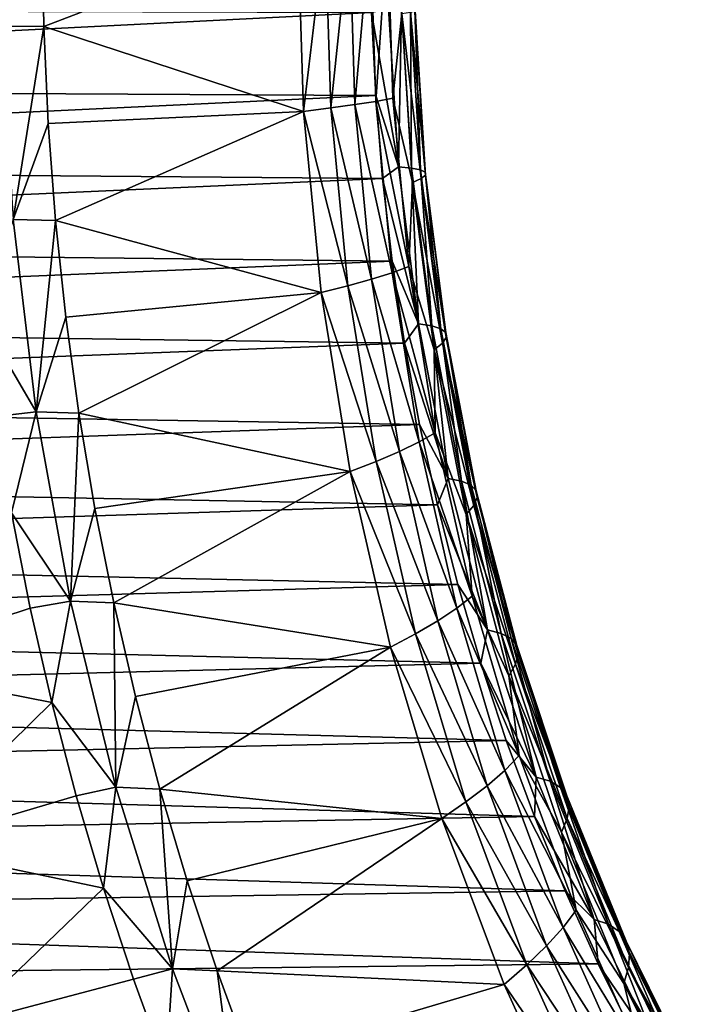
# Model space of a CAD drawing. Header units: metres. Extents: x -13 to 104, y -17 to 17.
# Tile 186 of 235: x 82.19 to 85.92, y -5.91 to -0.5. Entities that reach past the tile are written whole.
import ezdxf

# ---------------------------------------------------------------- set-up
doc = ezdxf.new("R2010")
doc.units = ezdxf.units.M
doc.layers.add('solid_508351', color=7, linetype='CONTINUOUS')

msp = doc.modelspace()

# ---------------------------------------------------------------- linework, layer by layer
at = {"layer": 'solid_508351'}
for points in [[(82.314392, -0.000057, 6.117022), (82.090584, 0.533277, 6.022652), (82.090584, -0.533272, 6.022652)], [(83.717476, 0.000001, 5.134574), (82.314392, -0.000057, 6.117022), (82.322426, -0.534988, 6.111394)], [(83.749512, -1.001764, 5.112141), (83.717476, 0.000001, 5.134574), (82.322426, -0.534988, 6.111394)], [(83.867264, 0, 5.01471), (83.717476, 0.000001, 5.134574), (83.749512, -1.001764, 5.112141)], [(82.322426, -0.534988, 6.111394), (82.314392, -0.000057, 6.117022), (82.090584, -0.533272, 6.022652)], [(83.898575, -0.982918, 4.992786), (83.867264, 0, 5.01471), (83.749512, -1.001764, 5.112141)], [(84.000664, 0, 4.876554), (83.867264, 0, 5.01471), (83.898575, -0.982918, 4.992786)], [(84.031281, -0.964673, 4.855118), (84.000664, 0, 4.876554), (83.898575, -0.982918, 4.992786)], [(84.115318, -0.000001, 4.722487), (84.000664, 0, 4.876554), (84.031281, -0.964673, 4.855118)], [(84.145256, -0.94704, 4.701521), (84.115318, -0.000001, 4.722487), (84.031281, -0.964673, 4.855118)], [(84.209343, -0.000001, 4.555034), (84.115318, -0.000001, 4.722487), (84.145256, -0.94704, 4.701521)], [(84.238647, -0.930307, 4.534513), (84.209343, -0.000001, 4.555034), (84.145256, -0.94704, 4.701521)], [(84.288628, -0.465209, 4.371744), (84.209343, -0.000001, 4.555034), (84.238647, -0.930307, 4.534513)], [(75.969223, -0.869947, -9.518916), (75.947716, -0.435325, -9.503857), (84.122681, -0.45808, 3.083588)], [(75.969223, -0.869947, -9.518916), (84.122681, -0.45808, 3.083588), (84.145393, -0.915413, 3.067683)], [(84.270004, -1.306909, 3.211187), (84.122681, -0.45808, 3.083588), (84.215126, -0.436494, 3.24961)], [(84.270004, -1.306909, 3.211187), (84.145393, -0.915413, 3.067683), (84.122681, -0.45808, 3.083588)], [(84.270004, -1.306909, 3.211187), (84.215126, -0.436494, 3.24961), (84.287331, -0.438607, 3.427557)], [(84.347908, -1.392803, 4.330233), (84.288628, -0.465209, 4.371744), (84.238647, -0.930307, 4.534513)], [(84.270004, -1.306909, 3.211187), (84.287331, -0.438607, 3.427557), (84.342529, -1.313232, 3.388906)], [(84.342529, -1.313232, 3.388906), (84.287331, -0.438607, 3.427557), (84.33622, -0.441864, 3.61325)], [(84.39518, -1.371285, 4.145288), (84.337006, -0.458015, 4.186024), (84.288628, -0.465209, 4.371744)], [(84.39518, -1.371285, 4.145288), (84.288628, -0.465209, 4.371744), (84.347908, -1.392803, 4.330233)], [(84.391914, -1.322984, 3.57425), (84.33622, -0.441864, 3.61325), (84.361, -0.446249, 3.803643)], [(84.342529, -1.313232, 3.388906), (84.33622, -0.441864, 3.61325), (84.391914, -1.322984, 3.57425)], [(84.418465, -1.352276, 3.955564), (84.361259, -0.451662, 3.995617), (84.337006, -0.458015, 4.186024)], [(84.418465, -1.352276, 3.955564), (84.337006, -0.458015, 4.186024), (84.39518, -1.371285, 4.145288)], [(84.417366, -1.336076, 3.764173), (84.361, -0.446249, 3.803643), (84.361259, -0.451662, 3.995617)], [(84.391914, -1.322984, 3.57425), (84.361, -0.446249, 3.803643), (84.417366, -1.336076, 3.764173)], [(84.417366, -1.336076, 3.764173), (84.361259, -0.451662, 3.995617), (84.418465, -1.352276, 3.955564)], [(82.322426, -0.534988, 6.111394), (82.090584, -0.533272, 6.022652), (82.153931, -1.597014, 5.978297)], [(82.34655, -1.06884, 6.094503), (82.322426, -0.534988, 6.111394), (82.153931, -1.597014, 5.978297)], [(83.749512, -1.001764, 5.112141), (82.322426, -0.534988, 6.111394), (82.34655, -1.06884, 6.094503)], [(76.005028, -1.303161, -9.543987), (75.969223, -0.869947, -9.518916), (84.145393, -0.915413, 3.067683)], [(76.005028, -1.303161, -9.543987), (84.145393, -0.915413, 3.067683), (84.183212, -1.371255, 3.041203)], [(84.270004, -1.306909, 3.211187), (84.183212, -1.371255, 3.041203), (84.145393, -0.915413, 3.067683)], [(84.12294, -1.923562, 4.790936), (84.031281, -0.964673, 4.855118), (83.898575, -0.982918, 4.992786)], [(84.234909, -1.888444, 4.638746), (84.145256, -0.94704, 4.701521), (84.031281, -0.964673, 4.855118)], [(84.234909, -1.888444, 4.638746), (84.031281, -0.964673, 4.855118), (84.12294, -1.923562, 4.790936)], [(84.326401, -1.855117, 4.473072), (84.238647, -0.930307, 4.534513), (84.145256, -0.94704, 4.701521)], [(84.326401, -1.855117, 4.473072), (84.145256, -0.94704, 4.701521), (84.234909, -1.888444, 4.638746)], [(84.347908, -1.392803, 4.330233), (84.238647, -0.930307, 4.534513), (84.326401, -1.855117, 4.473072)], [(83.749512, -1.001764, 5.112141), (82.34655, -1.06884, 6.094503), (82.386711, -1.601201, 6.066382)], [(83.845428, -1.997424, 5.044978), (83.749512, -1.001764, 5.112141), (82.386711, -1.601201, 6.066382)], [(83.992317, -1.9599, 4.927146), (83.898575, -0.982918, 4.992786), (83.749512, -1.001764, 5.112141)], [(83.992317, -1.9599, 4.927146), (83.749512, -1.001764, 5.112141), (83.845428, -1.997424, 5.044978)], [(84.12294, -1.923562, 4.790936), (83.898575, -0.982918, 4.992786), (83.992317, -1.9599, 4.927146)], [(82.386711, -1.601201, 6.066382), (82.34655, -1.06884, 6.094503), (82.153931, -1.597014, 5.978297)], [(76.055077, -1.734267, -9.57903), (76.005028, -1.303161, -9.543987), (84.183212, -1.371255, 3.041203)], [(84.379433, -2.169617, 3.134565), (84.183212, -1.371255, 3.041203), (84.270004, -1.306909, 3.211187)], [(84.379433, -2.169617, 3.134565), (84.270004, -1.306909, 3.211187), (84.342529, -1.313232, 3.388906)], [(84.452599, -2.180098, 3.311833), (84.342529, -1.313232, 3.388906), (84.391914, -1.322984, 3.57425)], [(84.379433, -2.169617, 3.134565), (84.342529, -1.313232, 3.388906), (84.452599, -2.180098, 3.311833)], [(84.502983, -2.196262, 3.49648), (84.391914, -1.322984, 3.57425), (84.417366, -1.336076, 3.764173)], [(84.452599, -2.180098, 3.311833), (84.391914, -1.322984, 3.57425), (84.502983, -2.196262, 3.49648)], [(84.532524, -2.244797, 3.875699), (84.418465, -1.352276, 3.955564), (84.39518, -1.371285, 4.145288)], [(84.52977, -2.21795, 3.685468), (84.417366, -1.336076, 3.764173), (84.418465, -1.352276, 3.955564)], [(84.502983, -2.196262, 3.49648), (84.417366, -1.336076, 3.764173), (84.52977, -2.21795, 3.685468)], [(84.52977, -2.21795, 3.685468), (84.418465, -1.352276, 3.955564), (84.532524, -2.244797, 3.875699)], [(76.055077, -1.734267, -9.57903), (84.183212, -1.371255, 3.041203), (84.236069, -1.824862, 3.004193)], [(84.379433, -2.169617, 3.134565), (84.236069, -1.824862, 3.004193), (84.183212, -1.371255, 3.041203)], [(84.466118, -2.311958, 4.247461), (84.347908, -1.392803, 4.330233), (84.326401, -1.855117, 4.473072)], [(84.511185, -2.276299, 4.06406), (84.39518, -1.371285, 4.145288), (84.347908, -1.392803, 4.330233)], [(84.511185, -2.276299, 4.06406), (84.347908, -1.392803, 4.330233), (84.466118, -2.311958, 4.247461)], [(84.532524, -2.244797, 3.875699), (84.39518, -1.371285, 4.145288), (84.511185, -2.276299, 4.06406)], [(82.280289, -2.652349, 5.88982), (82.153931, -1.597014, 5.978297), (81.984734, -2.147633, 5.824664)], [(82.386711, -1.601201, 6.066382), (82.153931, -1.597014, 5.978297), (82.280289, -2.652349, 5.88982)], [(82.442924, -2.131928, 6.027021), (82.386711, -1.601201, 6.066382), (82.280289, -2.652349, 5.88982)], [(83.845428, -1.997424, 5.044978), (82.386711, -1.601201, 6.066382), (82.442924, -2.131928, 6.027021)], [(76.119278, -2.162567, -9.623989), (76.055077, -1.734267, -9.57903), (84.236069, -1.824862, 3.004193)], [(76.119278, -2.162567, -9.623989), (84.236069, -1.824862, 3.004193), (84.303879, -2.275495, 2.956711)], [(84.379433, -2.169617, 3.134565), (84.303879, -2.275495, 2.956711), (84.236069, -1.824862, 3.004193)], [(84.383736, -2.818611, 4.534537), (84.234909, -1.888444, 4.638746), (84.12294, -1.923562, 4.790936)], [(84.472069, -2.768969, 4.371073), (84.326401, -1.855117, 4.473072), (84.234909, -1.888444, 4.638746)], [(84.472069, -2.768969, 4.371073), (84.234909, -1.888444, 4.638746), (84.383736, -2.818611, 4.534537)], [(84.466118, -2.311958, 4.247461), (84.326401, -1.855117, 4.473072), (84.472069, -2.768969, 4.371073)], [(84.275093, -2.87092, 4.684395), (84.12294, -1.923562, 4.790936), (83.992317, -1.9599, 4.927146)], [(84.383736, -2.818611, 4.534537), (84.12294, -1.923562, 4.790936), (84.275093, -2.87092, 4.684395)], [(83.845428, -1.997424, 5.044978), (82.442924, -2.131928, 6.027021), (82.515007, -2.659512, 5.976548)], [(84.004646, -2.980916, 4.933494), (83.845428, -1.997424, 5.044978), (82.515007, -2.659512, 5.976548)], [(84.147926, -2.925044, 4.818188), (83.992317, -1.9599, 4.927146), (83.845428, -1.997424, 5.044978)], [(84.147926, -2.925044, 4.818188), (83.845428, -1.997424, 5.044978), (84.004646, -2.980916, 4.933494)], [(84.275093, -2.87092, 4.684395), (83.992317, -1.9599, 4.927146), (84.147926, -2.925044, 4.818188)], [(76.19754, -2.587369, -9.678789), (76.119278, -2.162567, -9.623989), (84.303879, -2.275495, 2.956711)], [(82.280289, -2.652349, 5.88982), (81.984734, -2.147633, 5.824664), (82.05661, -2.679214, 5.774331)], [(82.515007, -2.659512, 5.976548), (82.442924, -2.131928, 6.027021), (82.280289, -2.652349, 5.88982)], [(84.542763, -3.019531, 3.020199), (84.303879, -2.275495, 2.956711), (84.379433, -2.169617, 3.134565)], [(84.542763, -3.019531, 3.020199), (84.379433, -2.169617, 3.134565), (84.452599, -2.180098, 3.311833)], [(84.61689, -3.034079, 3.196793), (84.452599, -2.180098, 3.311833), (84.502983, -2.196262, 3.49648)], [(84.542763, -3.019531, 3.020199), (84.452599, -2.180098, 3.311833), (84.61689, -3.034079, 3.196793)], [(84.668755, -3.056518, 3.380404), (84.502983, -2.196262, 3.49648), (84.52977, -2.21795, 3.685468)], [(84.61689, -3.034079, 3.196793), (84.502983, -2.196262, 3.49648), (84.668755, -3.056518, 3.380404)], [(84.697533, -3.086618, 3.567997), (84.52977, -2.21795, 3.685468), (84.532524, -2.244797, 3.875699)], [(84.668755, -3.056518, 3.380404), (84.52977, -2.21795, 3.685468), (84.697533, -3.086618, 3.567997)], [(84.702759, -3.123883, 3.756499), (84.532524, -2.244797, 3.875699), (84.511185, -2.276299, 4.06406)], [(84.697533, -3.086618, 3.567997), (84.532524, -2.244797, 3.875699), (84.702759, -3.123883, 3.756499)], [(76.19754, -2.587369, -9.678789), (84.303879, -2.275495, 2.956711), (84.386536, -2.722419, 2.898836)], [(84.542763, -3.019531, 3.020199), (84.386536, -2.722419, 2.898836), (84.303879, -2.275495, 2.956711)], [(84.684319, -3.167609, 3.94283), (84.511185, -2.276299, 4.06406), (84.466118, -2.311958, 4.247461)], [(84.64254, -3.217103, 4.123932), (84.466118, -2.311958, 4.247461), (84.472069, -2.768969, 4.371073)], [(84.684319, -3.167609, 3.94283), (84.466118, -2.311958, 4.247461), (84.64254, -3.217103, 4.123932)], [(84.702759, -3.123883, 3.756499), (84.511185, -2.276299, 4.06406), (84.684319, -3.167609, 3.94283)], [(76.289734, -3.007985, -9.743343), (76.19754, -2.587369, -9.678789), (84.386536, -2.722419, 2.898836)], [(82.280289, -2.652349, 5.88982), (82.05661, -2.679214, 5.774331), (82.144279, -3.207254, 5.712948)], [(82.468994, -3.693722, 5.757688), (82.280289, -2.652349, 5.88982), (82.144279, -3.207254, 5.712948)], [(82.515007, -2.659512, 5.976548), (82.280289, -2.652349, 5.88982), (82.468994, -3.693722, 5.757688)], [(82.602913, -3.183388, 5.914999), (82.515007, -2.659512, 5.976548), (82.468994, -3.693722, 5.757688)], [(84.004646, -2.980916, 4.933494), (82.515007, -2.659512, 5.976548), (82.602913, -3.183388, 5.914999)], [(76.289734, -3.007985, -9.743343), (84.386536, -2.722419, 2.898836), (84.483902, -3.164907, 2.830661)], [(84.542763, -3.019531, 3.020199), (84.483902, -3.164907, 2.830661), (84.386536, -2.722419, 2.898836)], [(84.674797, -3.666464, 4.229118), (84.472069, -2.768969, 4.371073), (84.383736, -2.818611, 4.534537)], [(84.64254, -3.217103, 4.123932), (84.472069, -2.768969, 4.371073), (84.674797, -3.666464, 4.229118)], [(84.590851, -3.732006, 4.389514), (84.383736, -2.818611, 4.534537), (84.275093, -2.87092, 4.684395)], [(84.674797, -3.666464, 4.229118), (84.383736, -2.818611, 4.534537), (84.590851, -3.732006, 4.389514)], [(84.486839, -3.801067, 4.536133), (84.275093, -2.87092, 4.684395), (84.147926, -2.925044, 4.818188)], [(84.590851, -3.732006, 4.389514), (84.275093, -2.87092, 4.684395), (84.486839, -3.801067, 4.536133)], [(84.364464, -3.872521, 4.666569), (84.147926, -2.925044, 4.818188), (84.004646, -2.980916, 4.933494)], [(84.486839, -3.801067, 4.536133), (84.147926, -2.925044, 4.818188), (84.364464, -3.872521, 4.666569)], [(76.395714, -3.423736, -9.817547), (76.289734, -3.007985, -9.743343), (84.483902, -3.164907, 2.830661)], [(84.004646, -2.980916, 4.933494), (82.602913, -3.183388, 5.914999), (82.706482, -3.702847, 5.842475)], [(84.226181, -3.946244, 4.778372), (84.004646, -2.980916, 4.933494), (82.706482, -3.702847, 5.842475)], [(84.364464, -3.872521, 4.666569), (84.004646, -2.980916, 4.933494), (84.226181, -3.946244, 4.778372)], [(84.759041, -3.851637, 2.868761), (84.483902, -3.164907, 2.830661), (84.542763, -3.019531, 3.020199)], [(84.759041, -3.851637, 2.868761), (84.542763, -3.019531, 3.020199), (84.61689, -3.034079, 3.196793)], [(84.834442, -3.87013, 3.044466), (84.61689, -3.034079, 3.196793), (84.668755, -3.056518, 3.380404)], [(84.759041, -3.851637, 2.868761), (84.61689, -3.034079, 3.196793), (84.834442, -3.87013, 3.044466)], [(84.88826, -3.898654, 3.226707), (84.668755, -3.056518, 3.380404), (84.697533, -3.086618, 3.567997)], [(84.834442, -3.87013, 3.044466), (84.668755, -3.056518, 3.380404), (84.88826, -3.898654, 3.226707)], [(84.928154, -3.984274, 3.598677), (84.702759, -3.123883, 3.756499), (84.684319, -3.167609, 3.94283)], [(84.919662, -3.936909, 3.41246), (84.697533, -3.086618, 3.567997), (84.702759, -3.123883, 3.756499)], [(84.88826, -3.898654, 3.226707), (84.697533, -3.086618, 3.567997), (84.919662, -3.936909, 3.41246)], [(84.919662, -3.936909, 3.41246), (84.702759, -3.123883, 3.756499), (84.928154, -3.984274, 3.598677)], [(76.395714, -3.423736, -9.817547), (84.483902, -3.164907, 2.830661), (84.59581, -3.602237, 2.752298)], [(82.706482, -3.702847, 5.842475), (82.602913, -3.183388, 5.914999), (82.468994, -3.693722, 5.757688)], [(84.759041, -3.851637, 2.868761), (84.59581, -3.602237, 2.752298), (84.483902, -3.164907, 2.830661)], [(84.913544, -4.039848, 3.782328), (84.684319, -3.167609, 3.94283), (84.64254, -3.217103, 4.123932)], [(84.928154, -3.984274, 3.598677), (84.684319, -3.167609, 3.94283), (84.913544, -4.039848, 3.782328)], [(82.247604, -3.731055, 5.640598), (82.144279, -3.207254, 5.712948), (81.305893, -4.040737, 4.997159)], [(82.468994, -3.693722, 5.757688), (82.144279, -3.207254, 5.712948), (82.247604, -3.731055, 5.640598)], [(84.876099, -4.102753, 3.960392), (84.64254, -3.217103, 4.123932), (84.674797, -3.666464, 4.229118)], [(84.913544, -4.039848, 3.782328), (84.64254, -3.217103, 4.123932), (84.876099, -4.102753, 3.960392)], [(76.515297, -3.833948, -9.90128), (76.395714, -3.423736, -9.817547), (84.59581, -3.602237, 2.752298)], [(76.515297, -3.833948, -9.90128), (84.59581, -3.602237, 2.752298), (84.722092, -4.033696, 2.663875)], [(84.759041, -3.851637, 2.868761), (84.722092, -4.033696, 2.663875), (84.59581, -3.602237, 2.752298)], [(84.933395, -4.542301, 4.048048), (84.674797, -3.666464, 4.229118), (84.590851, -3.732006, 4.389514)], [(84.876099, -4.102753, 3.960392), (84.674797, -3.666464, 4.229118), (84.933395, -4.542301, 4.048048)], [(82.366455, -4.249926, 5.557375), (82.247604, -3.731055, 5.640598), (81.305893, -4.040737, 4.997159)], [(82.468994, -3.693722, 5.757688), (82.247604, -3.731055, 5.640598), (82.366455, -4.249926, 5.557375)], [(82.719055, -4.715652, 5.582596), (82.468994, -3.693722, 5.757688), (82.366455, -4.249926, 5.557375)], [(82.706482, -3.702847, 5.842475), (82.468994, -3.693722, 5.757688), (82.719055, -4.715652, 5.582596)], [(82.825737, -4.217834, 5.758972), (82.706482, -3.702847, 5.842475), (82.719055, -4.715652, 5.582596)], [(84.226181, -3.946244, 4.778372), (82.706482, -3.702847, 5.842475), (82.825737, -4.217834, 5.758972)], [(84.855019, -4.623195, 4.204539), (84.590851, -3.732006, 4.389514), (84.486839, -3.801067, 4.536133)], [(84.933395, -4.542301, 4.048048), (84.590851, -3.732006, 4.389514), (84.855019, -4.623195, 4.204539)], [(76.648293, -4.237957, -9.994407), (76.515297, -3.833948, -9.90128), (84.722092, -4.033696, 2.663875)], [(84.756889, -4.708427, 4.347038), (84.486839, -3.801067, 4.536133), (84.364464, -3.872521, 4.666569)], [(84.855019, -4.623195, 4.204539), (84.486839, -3.801067, 4.536133), (84.756889, -4.708427, 4.347038)], [(84.640617, -4.796609, 4.473204), (84.364464, -3.872521, 4.666569), (84.226181, -3.946244, 4.778372)], [(84.756889, -4.708427, 4.347038), (84.364464, -3.872521, 4.666569), (84.640617, -4.796609, 4.473204)], [(85.026978, -4.66103, 2.681145), (84.722092, -4.033696, 2.663875), (84.759041, -3.851637, 2.868761)], [(85.026978, -4.66103, 2.681145), (84.759041, -3.851637, 2.868761), (84.834442, -3.87013, 3.044466)], [(85.103951, -4.68331, 2.855751), (84.834442, -3.87013, 3.044466), (84.88826, -3.898654, 3.226707)], [(85.026978, -4.66103, 2.681145), (84.834442, -3.87013, 3.044466), (85.103951, -4.68331, 2.855751)], [(84.226181, -3.946244, 4.778372), (82.825737, -4.217834, 5.758972), (82.960297, -4.726742, 5.664756)], [(84.50869, -4.88753, 4.580558), (84.226181, -3.946244, 4.778372), (82.960297, -4.726742, 5.664756)], [(84.640617, -4.796609, 4.473204), (84.226181, -3.946244, 4.778372), (84.50869, -4.88753, 4.580558)], [(85.160187, -4.717677, 3.036301), (84.88826, -3.898654, 3.226707), (84.919662, -3.936909, 3.41246)], [(85.103951, -4.68331, 2.855751), (84.88826, -3.898654, 3.226707), (85.160187, -4.717677, 3.036301)], [(85.194839, -4.763762, 3.219782), (84.919662, -3.936909, 3.41246), (84.928154, -3.984274, 3.598677)], [(85.160187, -4.717677, 3.036301), (84.919662, -3.936909, 3.41246), (85.194839, -4.763762, 3.219782)], [(85.207352, -4.820819, 3.403178), (84.928154, -3.984274, 3.598677), (84.913544, -4.039848, 3.782328)], [(85.194839, -4.763762, 3.219782), (84.928154, -3.984274, 3.598677), (85.207352, -4.820819, 3.403178)], [(76.648293, -4.237957, -9.994407), (84.722092, -4.033696, 2.663875), (84.862541, -4.458581, 2.565535)], [(82.366455, -4.249926, 5.557375), (81.305893, -4.040737, 4.997159), (81.561142, -5.041777, 4.818435)], [(85.026978, -4.66103, 2.681145), (84.862541, -4.458581, 2.565535), (84.722092, -4.033696, 2.663875)], [(85.197472, -4.887767, 3.583519), (84.913544, -4.039848, 3.782328), (84.876099, -4.102753, 3.960392)], [(85.207352, -4.820819, 3.403178), (84.913544, -4.039848, 3.782328), (85.197472, -4.887767, 3.583519)], [(85.165382, -4.963541, 3.757834), (84.876099, -4.102753, 3.960392), (84.933395, -4.542301, 4.048048)], [(85.197472, -4.887767, 3.583519), (84.876099, -4.102753, 3.960392), (85.165382, -4.963541, 3.757834)], [(82.960297, -4.726742, 5.664756), (82.825737, -4.217834, 5.758972), (82.719055, -4.715652, 5.582596)], [(76.794495, -4.635111, -10.096776), (76.648293, -4.237957, -9.994407), (84.862541, -4.458581, 2.565535)], [(82.500687, -4.763179, 5.463389), (82.366455, -4.249926, 5.557375), (81.561142, -5.041777, 4.818435)], [(82.719055, -4.715652, 5.582596), (82.366455, -4.249926, 5.557375), (82.500687, -4.763179, 5.463389)], [(76.794495, -4.635111, -10.096776), (84.862541, -4.458581, 2.565535), (85.016914, -4.8762, 2.457439)], [(85.026978, -4.66103, 2.681145), (85.016914, -4.8762, 2.457439), (84.862541, -4.458581, 2.565535)], [(85.24633, -5.391305, 3.828931), (84.933395, -4.542301, 4.048048), (84.855019, -4.623195, 4.204539)], [(85.165382, -4.963541, 3.757834), (84.933395, -4.542301, 4.048048), (85.24633, -5.391305, 3.828931)], [(76.953651, -5.024767, -10.208223), (76.794495, -4.635111, -10.096776), (85.016914, -4.8762, 2.457439)], [(85.174675, -5.486874, 3.980714), (84.855019, -4.623195, 4.204539), (84.756889, -4.708427, 4.347038)], [(85.24633, -5.391305, 3.828931), (84.855019, -4.623195, 4.204539), (85.174675, -5.486874, 3.980714)], [(85.345009, -5.442936, 2.458458), (85.016914, -4.8762, 2.457439), (85.026978, -4.66103, 2.681145)], [(85.345009, -5.442936, 2.458458), (85.026978, -4.66103, 2.681145), (85.103951, -4.68331, 2.855751)], [(85.423836, -5.468813, 2.631765), (85.103951, -4.68331, 2.855751), (85.160187, -4.717677, 3.036301)], [(85.345009, -5.442936, 2.458458), (85.103951, -4.68331, 2.855751), (85.423836, -5.468813, 2.631765)], [(82.719055, -4.715652, 5.582596), (82.500687, -4.763179, 5.463389), (82.650101, -5.270138, 5.358765)], [(83.029144, -5.712759, 5.365465), (82.719055, -4.715652, 5.582596), (82.650101, -5.270138, 5.358765)], [(82.960297, -4.726742, 5.664756), (82.719055, -4.715652, 5.582596), (83.029144, -5.712759, 5.365465)], [(83.110107, -5.229374, 5.559857), (82.960297, -4.726742, 5.664756), (83.029144, -5.712759, 5.365465)], [(84.50869, -4.88753, 4.580558), (82.960297, -4.726742, 5.664756), (83.110107, -5.229374, 5.559857)], [(85.083641, -5.587561, 4.118244), (84.756889, -4.708427, 4.347038), (84.640617, -4.796609, 4.473204)], [(85.174675, -5.486874, 3.980714), (84.756889, -4.708427, 4.347038), (85.083641, -5.587561, 4.118244)], [(85.482925, -5.50873, 2.810316), (85.160187, -4.717677, 3.036301), (85.194839, -4.763762, 3.219782)], [(85.423836, -5.468813, 2.631765), (85.160187, -4.717677, 3.036301), (85.482925, -5.50873, 2.810316)], [(82.650101, -5.270138, 5.358765), (82.500687, -4.763179, 5.463389), (81.561142, -5.041777, 4.818435)], [(84.974716, -5.691726, 4.239262), (84.640617, -4.796609, 4.473204), (84.50869, -4.88753, 4.580558)], [(85.083641, -5.587561, 4.118244), (84.640617, -4.796609, 4.473204), (84.974716, -5.691726, 4.239262)], [(85.521416, -5.562251, 2.99111), (85.194839, -4.763762, 3.219782), (85.207352, -4.820819, 3.403178)], [(85.482925, -5.50873, 2.810316), (85.194839, -4.763762, 3.219782), (85.521416, -5.562251, 2.99111)], [(85.538689, -5.628514, 3.171173), (85.207352, -4.820819, 3.403178), (85.197472, -4.887767, 3.583519)], [(85.521416, -5.562251, 2.99111), (85.207352, -4.820819, 3.403178), (85.538689, -5.628514, 3.171173)], [(76.953651, -5.024767, -10.208223), (85.016914, -4.8762, 2.457439), (85.184975, -5.285873, 2.339763)], [(84.50869, -4.88753, 4.580558), (83.110107, -5.229374, 5.559857), (83.274872, -5.724754, 5.444486)], [(84.850441, -5.79904, 4.34126), (84.50869, -4.88753, 4.580558), (83.274872, -5.724754, 5.444486)], [(84.974716, -5.691726, 4.239262), (84.50869, -4.88753, 4.580558), (84.850441, -5.79904, 4.34126)], [(85.345009, -5.442936, 2.458458), (85.184975, -5.285873, 2.339763), (85.016914, -4.8762, 2.457439)], [(85.534393, -5.706259, 3.347602), (85.197472, -4.887767, 3.583519), (85.165382, -4.963541, 3.757834)], [(85.538689, -5.628514, 3.171173), (85.197472, -4.887767, 3.583519), (85.534393, -5.706259, 3.347602)], [(85.508636, -5.79425, 3.517485), (85.165382, -4.963541, 3.757834), (85.24633, -5.391305, 3.828931)], [(85.534393, -5.706259, 3.347602), (85.165382, -4.963541, 3.757834), (85.508636, -5.79425, 3.517485)], [(77.125526, -5.406294, -10.328568), (76.953651, -5.024767, -10.208223), (85.184975, -5.285873, 2.339763)], [(82.650101, -5.270138, 5.358765), (81.561142, -5.041777, 4.818435), (81.871979, -6.019109, 4.600781)], [(83.274872, -5.724754, 5.444486), (83.110107, -5.229374, 5.559857), (83.029144, -5.712759, 5.365465)], [(77.125526, -5.406294, -10.328568), (85.184975, -5.285873, 2.339763), (85.36644, -5.686931, 2.212699)], [(82.814522, -5.770131, 5.24364), (82.650101, -5.270138, 5.358765), (81.871979, -6.019109, 4.600781)], [(83.029144, -5.712759, 5.365465), (82.650101, -5.270138, 5.358765), (82.814522, -5.770131, 5.24364)], [(85.345009, -5.442936, 2.458458), (85.36644, -5.686931, 2.212699), (85.184975, -5.285873, 2.339763)], [(77.309822, -5.779076, -10.457615), (77.125526, -5.406294, -10.328568), (85.36644, -5.686931, 2.212699)], [(85.611748, -6.208464, 3.573061), (85.24633, -5.391305, 3.828931), (85.174675, -5.486874, 3.980714)], [(85.508636, -5.79425, 3.517485), (85.24633, -5.391305, 3.828931), (85.611748, -6.208464, 3.573061)], [(85.71125, -6.192744, 2.202013), (85.36644, -5.686931, 2.212699), (85.345009, -5.442936, 2.458458)], [(85.71125, -6.192744, 2.202013), (85.345009, -5.442936, 2.458458), (85.423836, -5.468813, 2.631765)], [(85.54792, -6.317904, 3.719369), (85.174675, -5.486874, 3.980714), (85.083641, -5.587561, 4.118244)], [(85.611748, -6.208464, 3.573061), (85.174675, -5.486874, 3.980714), (85.54792, -6.317904, 3.719369)], [(85.792206, -6.221997, 2.373831), (85.423836, -5.468813, 2.631765), (85.482925, -5.50873, 2.810316)], [(85.71125, -6.192744, 2.202013), (85.423836, -5.468813, 2.631765), (85.792206, -6.221997, 2.373831)], [(85.854568, -6.267126, 2.55009), (85.482925, -5.50873, 2.810316), (85.521416, -5.562251, 2.99111)], [(85.792206, -6.221997, 2.373831), (85.482925, -5.50873, 2.810316), (85.854568, -6.267126, 2.55009)], [(85.897453, -6.327625, 2.727806), (85.521416, -5.562251, 2.99111), (85.538689, -5.628514, 3.171173)], [(85.854568, -6.267126, 2.55009), (85.521416, -5.562251, 2.99111), (85.897453, -6.327625, 2.727806)], [(85.465134, -6.433198, 3.851123), (85.083641, -5.587561, 4.118244), (84.974716, -5.691726, 4.239262)], [(85.54792, -6.317904, 3.719369), (85.083641, -5.587561, 4.118244), (85.465134, -6.433198, 3.851123)], [(85.920181, -6.402523, 2.904049), (85.538689, -5.628514, 3.171173), (85.534393, -5.706259, 3.347602)], [(85.897453, -6.327625, 2.727806), (85.538689, -5.628514, 3.171173), (85.920181, -6.402523, 2.904049)], [(77.309822, -5.779076, -10.457615), (85.36644, -5.686931, 2.212699), (85.56102, -6.078721, 2.076454)], [(83.029144, -5.712759, 5.365465), (82.814522, -5.770131, 5.24364), (82.993713, -6.262498, 5.118167)], [(83.397644, -6.679794, 5.107439), (83.029144, -5.712759, 5.365465), (82.993713, -6.262498, 5.118167)], [(83.274872, -5.724754, 5.444486), (83.029144, -5.712759, 5.365465), (83.397644, -6.679794, 5.107439)], [(83.454575, -6.212809, 5.318659), (83.274872, -5.724754, 5.444486), (83.397644, -6.679794, 5.107439)], [(84.850441, -5.79904, 4.34126), (83.274872, -5.724754, 5.444486), (83.454575, -6.212809, 5.318659)], [(85.364754, -6.552466, 3.966156), (84.974716, -5.691726, 4.239262), (84.850441, -5.79904, 4.34126)], [(85.465134, -6.433198, 3.851123), (84.974716, -5.691726, 4.239262), (85.364754, -6.552466, 3.966156)], [(85.71125, -6.192744, 2.202013), (85.56102, -6.078721, 2.076454), (85.36644, -5.686931, 2.212699)], [(85.922287, -6.490398, 3.075995), (85.534393, -5.706259, 3.347602), (85.508636, -5.79425, 3.517485)], [(85.920181, -6.402523, 2.904049), (85.534393, -5.706259, 3.347602), (85.922287, -6.490398, 3.075995)], [(77.506248, -6.142508, -10.595156), (77.309822, -5.779076, -10.457615), (85.56102, -6.078721, 2.076454)], [(82.993713, -6.262498, 5.118167), (82.814522, -5.770131, 5.24364), (81.871979, -6.019109, 4.600781)], [(85.249367, -6.675242, 4.061932), (84.850441, -5.79904, 4.34126), (83.454575, -6.212809, 5.318659)], [(85.364754, -6.552466, 3.966156), (84.850441, -5.79904, 4.34126), (85.249367, -6.675242, 4.061932)], [(85.903778, -6.589848, 3.240801), (85.508636, -5.79425, 3.517485), (85.611748, -6.208464, 3.573061)], [(85.922287, -6.490398, 3.075995), (85.508636, -5.79425, 3.517485), (85.903778, -6.589848, 3.240801)]]:
    msp.add_3dface(points, dxfattribs=at)

doc.saveas('drawing.dxf')
